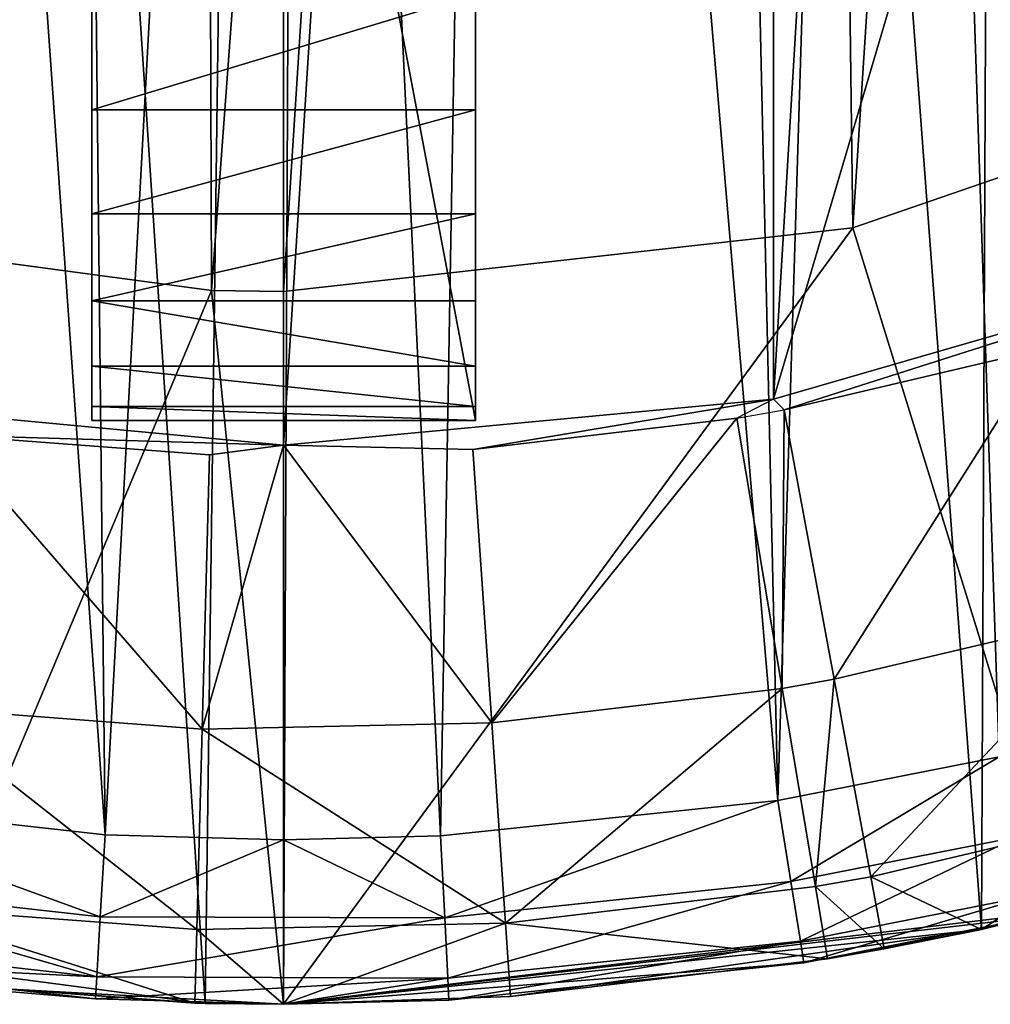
# Model space of a CAD drawing. Header units: millimetres. Extents: x 0.6 to 14.5, y 0.7 to 16.9.
# Tile 7 of 32: x 7 to 8.8, y 0.7 to 2.5. Entities that reach past the tile are written whole.
import ezdxf

# ---------------------------------------------------------------- set-up
doc = ezdxf.new("R2010")
doc.units = ezdxf.units.MM
doc.header["$LTSCALE"] = 25.4
doc.layers.get('0').update_dxf_attribs({"true_color": 0xff5454})

# ---------------------------------------------------------------- blocks, each defined once
blk = doc.blocks.new('BULB-LED-G9-7503-7504.STL')
at = {"color": 7, "true_color": 0xe6ffff}
mesh = blk.add_polyface(dxfattribs=at)
corners = [(1.7293, 13.2533, 21.5), (1.9882, 10.1797, 21.5), (1.8647, 8.8235, 21.5), (2.6406, 14.5358, 21.5), (2.3309, 11.4668, 21.5), (2.8761, 12.6385, 21.5), (3.7586, 15.5741, 21.5), (3.5857, 13.6414, 21.5), (4.3668, 14.4002, 21.5), (5.0358, 16.3243, 21.5), (5.3009, 15.0106, 21.5), (6.418, 16.7545, 21.5), (6.3023, 15.3969, 21.5), (7.3378, 15.5523, 21.5), (7.8467, 16.8464, 21.5), (8.3783, 15.4755, 21.5), (9.2614, 16.5963, 21.5), (9.3975, 15.1659, 21.5), (10.602, 16.0146, 21.5), (10.3651, 14.6244, 21.5), (11.2468, 13.8593, 21.5), (11.8117, 15.1261, 21.5), (11.9998, 12.8904, 21.5), (12.8393, 13.9684, 21.5), (12.5915, 11.7442, 21.5), (12.9854, 10.4631, 21.5), (13.6411, 12.5906, 21.5), (13.1573, 9.1155, 21.5), (13.4773, 4.6247, 21.5), (14.0821, 6.1323, 21.5), (14.1833, 11.0511, 21.5), (14.4085, 7.752, 21.5), (14.4427, 9.4151, 21.5), (0.6705, 10.1812, 21.5), (0.7599, 6.8734, 21.5), (0.568, 8.522, 21.5), (1.0632, 11.7809, 21.5), (1.2381, 5.3055, 21.5), (1.9824, 3.8847, 21.5), (1.8658, 8.6322, 21.5), (2.0041, 7.2849, 21.5), (2.9612, 2.6712, 21.5), (2.3654, 5.9912, 21.5), (2.9298, 4.8218, 21.5), (3.5857, 3.91, 21.5), (4.1331, 1.7165, 21.5), (4.4424, 3.0913, 21.5), (5.4482, 1.0611, 21.5), (5.3898, 2.4961, 21.5), (6.401, 2.1294, 21.5), (6.8509, 0.7326, 21.5), (7.3832, 1.9975, 21.5), (7.5145, 0.6957, 21.5), (7.5145, 1.9957, 21.5), (8.553, 2.1118, 21.5), (8.9379, 0.8669, 21.5), (9.5623, 2.4592, 21.5), (10.3008, 1.3734, 21.5), (10.5102, 3.0326, 21.5), (11.5457, 2.1937, 21.5), (11.3685, 3.8244, 21.5), (11.6606, 4.177, 21.5), (12.6197, 3.293, 21.5), (12.327, 5.2315, 21.5), (12.8182, 6.4442, 21.5), (13.0991, 7.7529, 21.5)]
mesh.append_faces([[corners[k] for k in face] for face in [(31, 30, 32), (33, 34, 35)]], dxfattribs={"vtx0": -1, "color": 7})
mesh.append_faces([[corners[k] for k in face] for face in [(1, 3, 4), (4, 3, 5), (5, 6, 7), (7, 6, 8), (8, 9, 10), (10, 11, 12), (12, 11, 13), (13, 14, 15), (15, 16, 17), (17, 18, 19), (19, 18, 20), (20, 21, 22), (22, 23, 24), (24, 23, 25), (25, 26, 27), (28, 26, 29), (29, 30, 31), (34, 36, 37), (37, 0, 38), (39, 0, 2), (38, 40, 41), (41, 44, 45), (45, 46, 47), (47, 49, 50), (50, 51, 52), (52, 54, 55), (55, 56, 57), (57, 58, 59), (59, 61, 62), (62, 64, 28)]], dxfattribs={"vtx0": -1, "vtx1": -1, "color": 7})
mesh.append_faces([[corners[k] for k in face] for face in [(27, 26, 28), (38, 0, 39)]], dxfattribs={"vtx0": -1, "vtx1": -1, "vtx2": -1, "color": 7})
mesh.append_faces([[corners[k] for k in face] for face in [(0, 1, 2), (1, 0, 3), (5, 3, 6), (8, 6, 9), (10, 9, 11), (13, 11, 14), (15, 14, 16), (17, 16, 18), (20, 18, 21), (22, 21, 23), (25, 23, 26), (29, 26, 30), (34, 33, 36), (37, 36, 0), (38, 39, 40), (41, 40, 42), (41, 42, 43), (41, 43, 44), (45, 44, 46), (47, 46, 48), (47, 48, 49), (50, 49, 51), (52, 51, 53), (52, 53, 54), (55, 54, 56), (57, 56, 58), (59, 58, 60), (59, 60, 61), (62, 61, 63), (62, 63, 64), (28, 64, 65), (28, 65, 27)]], dxfattribs={"vtx0": -1, "vtx2": -1, "color": 7})
at = {"color": 7, "true_color": 0xffffff}
mesh = blk.add_polyface(dxfattribs=at)
corners = [(0.7996, 6.692, 21.3), (0.6047, 9.643, 21.3), (0.5849, 8.157, 21.3), (0.8582, 11.0997, 21.3), (1.2415, 5.2974, 21.3), (1.337, 12.4777, 21.3), (1.8956, 4.0205, 21.3), (2.0247, 13.7305, 21.3), (2.7397, 2.9045, 21.3), (2.8981, 14.8157, 21.3), (3.7454, 1.9871, 21.3), (3.9278, 15.6965, 21.3), (4.8787, 1.2993, 21.3), (5.0787, 16.3432, 21.3), (6.1011, 0.8645, 21.3), (6.3121, 16.7338, 21.3), (7.3713, 0.6974, 21.3), (7.5862, 16.8552, 21.3), (7.5145, 0.6957, 21.3), (8.7875, 0.8323, 21.3), (8.8578, 16.7033, 21.3), (10.0173, 1.2378, 21.3), (10.084, 16.2832, 21.3), (11.1625, 1.8982, 21.3), (11.2233, 15.6091, 21.3), (12.1843, 2.7913, 21.3), (12.2371, 14.7038, 21.3), (13.048, 3.8869, 21.3), (13.0911, 13.5979, 21.3), (13.7246, 5.1478, 21.3), (13.7564, 12.3289, 21.3), (14.1911, 6.5315, 21.3), (14.2106, 10.9397, 21.3), (14.4317, 7.9911, 21.3), (14.4383, 9.4773, 21.3)]
mesh.append_faces([[corners[k] for k in face] for face in [(0, 1, 2), (32, 33, 34)]], dxfattribs={"vtx0": -1, "color": 7})
mesh.append_faces([[corners[k] for k in face] for face in [(1, 0, 3), (3, 4, 5), (5, 6, 7), (7, 8, 9), (9, 10, 11), (11, 12, 13), (13, 14, 15), (15, 16, 17), (17, 19, 20), (20, 21, 22), (22, 23, 24), (24, 25, 26), (26, 27, 28), (28, 29, 30), (30, 31, 32)]], dxfattribs={"vtx0": -1, "vtx1": -1, "color": 7})
mesh.append_faces([[corners[k] for k in face] for face in [(3, 0, 4), (5, 4, 6), (7, 6, 8), (9, 8, 10), (11, 10, 12), (13, 12, 14), (15, 14, 16), (17, 16, 18), (17, 18, 19), (20, 19, 21), (22, 21, 23), (24, 23, 25), (26, 25, 27), (28, 27, 29), (30, 29, 31), (32, 31, 33)]], dxfattribs={"vtx0": -1, "vtx2": -1, "color": 7})
at = {"color": 7, "true_color": 0xe6ffff}
mesh = blk.add_polyface(dxfattribs=at)
corners = [(0.8894, 8.1035, 49), (0.9077, 9.6597, 49), (0.8652, 8.883, 49), (0.9816, 7.3231, 49), (0.9794, 10.2145, 49), (1.1315, 10.9569, 49), (1.0329, 7.0371, 49), (1.2134, 6.2899, 49), (1.3435, 11.6736, 49), (1.4567, 5.5675, 49), (1.6142, 12.3629, 49), (1.7626, 4.8726, 49), (1.9805, 13.0882, 49), (1.8042, 4.7899, 49), (2.1649, 4.1558, 49), (2.3522, 13.6785, 49), (2.5761, 3.5667, 49), (2.7676, 14.2228, 49), (3.0372, 3.0245, 49), (3.2257, 14.7202, 49), (3.5265, 2.5511, 49), (3.7262, 15.1688, 49), (4.0508, 2.1352, 49), (3.8596, 15.2742, 49), (4.3877, 15.6412, 49), (4.6097, 1.7779, 49), (4.9418, 15.9493, 49), (5.2019, 1.4818, 49), (5.5207, 16.1974, 49), (5.7918, 1.2615, 49), (5.6905, 16.257, 49), (5.7564, 8.7757, 49), (5.8005, 8.3844, 49), (6.4007, 1.1057, 49), (5.9305, 8.0128, 49), (6.1399, 7.6795, 49), (6.4183, 7.4011, 49), (6.5797, 1.073, 49), (6.7517, 7.1916, 49), (7.1888, 1.005, 49), (7.1233, 7.0616, 49), (7.5145, 7.0175, 49), (7.5145, 0.9957, 49), (7.801, 1.0029, 49), (7.9058, 7.0616, 49), (8.416, 1.0676, 49), (8.2774, 7.1916, 49), (8.6107, 7.4011, 49), (8.8197, 1.1471, 49), (8.8891, 7.6795, 49), (9.4127, 1.3196, 49), (9.0986, 8.0128, 49), (9.2286, 8.3844, 49), (9.2727, 8.7757, 49), (9.3391, 16.2568, 49), (9.4571, 16.216, 49), (9.9885, 1.5546, 49), (10.0494, 15.9677, 49), (10.5457, 1.8516, 49), (10.6155, 15.6572, 49), (10.7823, 2.0006, 49), (11.1804, 15.2658, 49), (11.3107, 2.3889, 49), (11.7003, 14.8199, 49), (11.8031, 2.8309, 49), (12.1785, 14.3201, 49), (12.2585, 3.3249, 49), (12.6299, 13.7455, 49), (12.3575, 3.4454, 49), (12.7747, 4.0172, 49), (13.0265, 13.1268, 49), (13.14, 4.6281, 49), (13.3668, 12.4691, 49), (13.4533, 5.2763, 49), (13.6502, 11.7747, 49), (13.7135, 5.9605, 49), (13.7067, 11.6115, 49), (13.9198, 10.8658, 49), (13.9055, 6.6261, 49), (14.0561, 7.3769, 49), (14.0667, 10.1045, 49), (14.1424, 8.1422, 49), (14.1476, 9.3303, 49), (14.1634, 8.9202, 49), (6.287, 16.4218, 49), (5.8005, 9.1669, 49), (5.9305, 9.5385, 49), (6.1399, 9.8719, 49), (6.4183, 10.1503, 49), (6.8918, 16.5214, 49), (6.7517, 10.3597, 49), (7.1233, 10.4898, 49), (7.5145, 16.5557, 49), (7.5145, 10.5338, 49), (7.9058, 10.4898, 49), (8.1329, 16.5219, 49), (8.2774, 10.3597, 49), (8.7411, 16.422, 49), (8.6107, 10.1503, 49), (8.8891, 9.8719, 49), (9.0986, 9.5385, 49), (9.2286, 9.1669, 49)]
mesh.append_faces([[corners[k] for k in face] for face in [(0, 1, 2), (82, 81, 83)]], dxfattribs={"vtx0": -1, "color": 7})
mesh.append_faces([[corners[k] for k in face] for face in [(1, 3, 4), (4, 3, 5), (5, 7, 8), (8, 9, 10), (10, 11, 12), (12, 14, 15), (15, 16, 17), (17, 18, 19), (19, 20, 21), (21, 22, 23), (23, 22, 24), (24, 25, 26), (26, 27, 28), (28, 29, 30), (31, 29, 32), (32, 33, 34), (34, 33, 35), (35, 33, 36), (36, 37, 38), (38, 39, 40), (40, 39, 41), (41, 43, 44), (44, 45, 46), (46, 45, 47), (47, 48, 49), (49, 50, 51), (51, 50, 52), (52, 50, 53), (54, 50, 55), (55, 56, 57), (57, 58, 59), (59, 60, 61), (61, 62, 63), (63, 64, 65), (65, 66, 67), (67, 69, 70), (70, 71, 72), (72, 73, 74), (74, 75, 76), (76, 75, 77), (77, 79, 80), (80, 81, 82), (84, 88, 89), (89, 91, 92), (92, 94, 95), (95, 96, 97), (97, 99, 54)]], dxfattribs={"vtx0": -1, "vtx1": -1, "color": 7})
mesh.append_faces([[corners[k] for k in face] for face in [(30, 29, 31), (53, 50, 54)]], dxfattribs={"vtx0": -1, "vtx1": -1, "vtx2": -1, "color": 7})
mesh.append_faces([[corners[k] for k in face] for face in [(1, 0, 3), (5, 3, 6), (5, 6, 7), (8, 7, 9), (10, 9, 11), (12, 11, 13), (12, 13, 14), (15, 14, 16), (17, 16, 18), (19, 18, 20), (21, 20, 22), (24, 22, 25), (26, 25, 27), (28, 27, 29), (32, 29, 33), (36, 33, 37), (38, 37, 39), (41, 39, 42), (41, 42, 43), (44, 43, 45), (47, 45, 48), (49, 48, 50), (55, 50, 56), (57, 56, 58), (59, 58, 60), (61, 60, 62), (63, 62, 64), (65, 64, 66), (67, 66, 68), (67, 68, 69), (70, 69, 71), (72, 71, 73), (74, 73, 75), (77, 75, 78), (77, 78, 79), (80, 79, 81), (31, 84, 30), (84, 31, 85), (84, 85, 86), (84, 86, 87), (84, 87, 88), (89, 88, 90), (89, 90, 91), (92, 91, 93), (92, 93, 94), (95, 94, 96), (97, 96, 98), (97, 98, 99), (54, 99, 100), (54, 100, 101), (54, 101, 53)]], dxfattribs={"vtx0": -1, "vtx2": -1, "color": 7})
at = {"color": 7, "true_color": 0xffffff}
mesh = blk.add_polyface(dxfattribs=at)
corners = [(5.203, 14.9608, 4), (5.1245, 13.3984, 4), (5.1245, 14.5726, 4), (5.9245, 13.3984, 4), (5.4259, 15.2881, 4), (5.7584, 15.5032, 4), (6.6208, 15.7522, 4), (5.9245, 4.153, 4), (5.1245, 2.9787, 4), (5.1245, 4.153, 4), (5.203, 2.5905, 4), (5.4259, 2.2633, 4), (5.7584, 2.0482, 4), (6.6208, 1.7991, 4), (7.5145, 15.8362, 4), (7.5145, 1.7151, 4), (8.4083, 15.7522, 4), (8.4083, 1.7991, 4), (9.1045, 13.3984, 4), (9.2707, 15.5032, 4), (9.9045, 13.3984, 4), (9.6032, 15.2881, 4), (9.8261, 14.9608, 4), (9.9045, 14.5726, 4), (9.1045, 4.153, 4), (9.2707, 2.0482, 4), (9.9045, 4.153, 4), (9.6032, 2.2633, 4), (9.8261, 2.5905, 4), (9.9045, 2.9787, 4)]
mesh.append_faces([[corners[k] for k in face] for face in [(0, 1, 2), (7, 8, 9), (20, 22, 23), (28, 26, 29)]], dxfattribs={"vtx0": -1, "color": 7})
mesh.append_faces([[corners[k] for k in face] for face in [(1, 0, 3), (3, 6, 7), (8, 7, 10), (10, 7, 11), (11, 7, 12), (12, 7, 13), (13, 14, 15), (15, 16, 17), (18, 19, 20), (17, 24, 25), (24, 17, 18), (25, 26, 27), (27, 26, 28)]], dxfattribs={"vtx0": -1, "vtx1": -1, "color": 7})
mesh.append_faces([[corners[k] for k in face] for face in [(13, 7, 6), (17, 16, 18)]], dxfattribs={"vtx0": -1, "vtx1": -1, "vtx2": -1, "color": 7})
mesh.append_faces([[corners[k] for k in face] for face in [(3, 0, 4), (3, 4, 5), (3, 5, 6), (13, 6, 14), (15, 14, 16), (18, 16, 19), (20, 19, 21), (20, 21, 22), (25, 24, 26)]], dxfattribs={"vtx0": -1, "vtx2": -1, "color": 7})
at = {"color": 7, "true_color": 0xe6ffff}
mesh = blk.add_polyface(dxfattribs=at)
corners = [(1.9882, 10.1797, 48), (1.8658, 8.6322, 48), (1.8647, 8.8235, 48), (2.0041, 7.2849, 48), (2.3309, 11.4668, 48), (2.3654, 5.9912, 48), (2.8761, 12.6385, 48), (2.9298, 4.8218, 48), (3.5857, 13.6414, 48), (3.5857, 3.91, 48), (4.3668, 14.4002, 48), (4.4424, 3.0913, 48), (5.3009, 15.0106, 48), (5.3898, 2.4961, 48), (6.3023, 15.3969, 48), (6.401, 2.1294, 48), (7.3378, 15.5523, 48), (7.3832, 1.9975, 48), (8.3783, 15.4755, 48), (7.5145, 1.9957, 48), (8.553, 2.1118, 48), (9.3975, 15.1659, 48), (9.5623, 2.4592, 48), (10.3651, 14.6244, 48), (10.5102, 3.0326, 48), (11.2468, 13.8593, 48), (11.3685, 3.8244, 48), (11.9998, 12.8904, 48), (11.6606, 4.177, 48), (12.327, 5.2315, 48), (12.5915, 11.7442, 48), (12.8182, 6.4442, 48), (12.9854, 10.4631, 48), (13.0991, 7.7529, 48), (13.1573, 9.1155, 48)]
mesh.append_faces([[corners[k] for k in face] for face in [(0, 1, 2), (33, 32, 34)]], dxfattribs={"vtx0": -1, "color": 7})
mesh.append_faces([[corners[k] for k in face] for face in [(1, 0, 3), (3, 4, 5), (5, 6, 7), (7, 8, 9), (9, 10, 11), (11, 12, 13), (13, 14, 15), (15, 16, 17), (17, 18, 19), (19, 18, 20), (20, 21, 22), (22, 23, 24), (24, 25, 26), (26, 27, 28), (28, 27, 29), (29, 30, 31), (31, 32, 33)]], dxfattribs={"vtx0": -1, "vtx1": -1, "color": 7})
mesh.append_faces([[corners[k] for k in face] for face in [(3, 0, 4), (5, 4, 6), (7, 6, 8), (9, 8, 10), (11, 10, 12), (13, 12, 14), (15, 14, 16), (17, 16, 18), (20, 18, 21), (22, 21, 23), (24, 23, 25), (26, 25, 27), (29, 27, 30), (31, 30, 32)]], dxfattribs={"vtx0": -1, "vtx2": -1, "color": 7})
at = {"color": 7, "true_color": 0xffffff}
mesh = blk.add_polyface(dxfattribs=at)
corners = [(9.6936, 15.3619, 16.6), (9.2707, 15.5032, 16.6), (9.2249, 15.5556, 16.6), (9.6032, 15.2881, 16.6), (9.8261, 14.9608, 16.6), (10.1452, 15.1234, 16.6), (9.9045, 14.5726, 16.6), (9.9045, 13.3984, 16.6), (9.9045, 4.153, 16.6), (9.9045, 2.9787, 16.6), (9.2707, 2.0482, 16.6), (8.4277, 1.7799, 16.6), (8.4083, 1.7991, 16.6), (8.9004, 1.8912, 16.6), (9.3621, 2.047, 16.6), (9.6032, 2.2633, 16.6), (9.8123, 2.247, 16.6), (9.8261, 2.5905, 16.6), (10.2501, 2.4912, 16.6), (10.5796, 14.8406, 16.6), (10.6133, 2.7351, 16.6), (10.7422, 14.7198, 16.6), (11.0253, 3.0636, 16.6), (11.1612, 14.3658, 16.6), (11.4122, 3.4309, 16.6), (11.5516, 13.9718, 16.6), (11.7732, 3.8363, 16.6), (11.9131, 13.5383, 16.6), (12.0443, 4.1903, 16.6), (12.0344, 13.3749, 16.6), (12.3618, 12.8762, 16.6), (12.3608, 4.6735, 16.6), (12.6401, 5.1851, 16.6), (12.6493, 12.3475, 16.6), (12.8816, 5.7241, 16.6), (12.8965, 11.79, 16.6), (13.0843, 6.2892, 16.6), (13.0181, 11.4622, 16.6), (13.2017, 10.8532, 16.6), (13.149, 6.5045, 16.6), (13.2983, 7.1167, 16.6), (13.3371, 10.2309, 16.6), (13.4003, 7.7403, 16.6), (13.4242, 9.5973, 16.6), (13.4549, 8.3738, 16.6), (13.4611, 9.0159, 16.6), (9.1045, 4.153, 16.6), (9.1045, 13.3984, 16.6)]
mesh.append_faces([[corners[k] for k in face] for face in [(0, 1, 2), (10, 11, 12), (44, 43, 45), (7, 46, 47)]], dxfattribs={"vtx0": -1, "color": 7})
mesh.append_faces([[corners[k] for k in face] for face in [(1, 0, 3), (3, 0, 4), (4, 5, 6), (6, 5, 7), (8, 5, 9), (11, 10, 13), (13, 10, 14), (14, 15, 16), (16, 17, 18), (18, 19, 20), (20, 21, 22), (22, 23, 24), (24, 25, 26), (26, 27, 28), (28, 30, 31), (31, 30, 32), (32, 33, 34), (34, 35, 36), (36, 38, 39), (39, 38, 40), (40, 41, 42), (42, 43, 44), (46, 7, 8)]], dxfattribs={"vtx0": -1, "vtx1": -1, "color": 7})
mesh.append_faces([[corners[k] for k in face] for face in [(7, 5, 8), (18, 9, 5)]], dxfattribs={"vtx0": -1, "vtx1": -1, "vtx2": -1, "color": 7})
mesh.append_faces([[corners[k] for k in face] for face in [(4, 0, 5), (14, 10, 15), (16, 15, 17), (18, 17, 9), (18, 5, 19), (20, 19, 21), (22, 21, 23), (24, 23, 25), (26, 25, 27), (28, 27, 29), (28, 29, 30), (32, 30, 33), (34, 33, 35), (36, 35, 37), (36, 37, 38), (40, 38, 41), (42, 41, 43)]], dxfattribs={"vtx0": -1, "vtx2": -1, "color": 7})
at = {"color": 8, "true_color": 0x7c7b7b}
mesh = blk.add_polyface(dxfattribs=at)
corners = [(7.1645, 5.4606, 4), (7.1645, 1.7606, 1), (7.1645, 1.7606, 4), (7.1645, 1.7857, 0.7775), (7.1645, 1.9787, 0.3765), (7.1645, 2.1371, 0.2182), (7.1645, 2.3267, 0.099), (7.1645, 2.5381, 0.0251), (7.1645, 2.7606, 0), (7.1645, 4.4606, 0), (7.1645, 4.6831, 0.0251), (7.1645, 4.8945, 0.099), (7.1645, 5.2424, 0.3765), (7.1645, 5.3615, 0.5661), (7.1645, 5.4355, 0.7775), (7.1645, 5.4606, 1)]
mesh.append_faces([[corners[k] for k in face] for face in [(0, 1, 2), (14, 0, 15)]], dxfattribs={"vtx0": -1, "color": 8})
mesh.append_faces([[corners[k] for k in face] for face in [(1, 0, 3), (3, 0, 4), (4, 0, 5), (5, 0, 6), (6, 0, 7), (7, 0, 8), (8, 0, 9), (9, 0, 10), (10, 0, 11), (11, 0, 12), (12, 0, 13), (13, 0, 14)]], dxfattribs={"vtx0": -1, "vtx1": -1, "color": 8})
mesh = blk.add_polyface(dxfattribs=at)
corners = [(7.8645, 1.7606, 4), (7.1645, 5.4606, 4), (7.1645, 1.7606, 4), (7.8645, 5.4606, 4)]
mesh.append_faces([[corners[k] for k in face] for face in [(0, 1, 2), (1, 0, 3)]], dxfattribs={"vtx0": -1, "color": 8})
mesh = blk.add_polyface(dxfattribs=at)
corners = [(7.8645, 1.7857, 0.7775), (7.8645, 1.7606, 4), (7.8645, 1.7606, 1), (7.8645, 5.4606, 4), (7.8645, 1.9787, 0.3765), (7.8645, 2.1371, 0.2182), (7.8645, 2.3267, 0.099), (7.8645, 2.5381, 0.0251), (7.8645, 2.7606, 0), (7.8645, 4.4606, 0), (7.8645, 4.6831, 0.0251), (7.8645, 4.8945, 0.099), (7.8645, 5.2424, 0.3765), (7.8645, 5.3615, 0.5661), (7.8645, 5.4355, 0.7775), (7.8645, 5.4606, 1)]
mesh.append_faces([[corners[k] for k in face] for face in [(0, 1, 2), (3, 14, 15)]], dxfattribs={"vtx0": -1, "color": 8})
mesh.append_faces([[corners[k] for k in face] for face in [(1, 0, 3)]], dxfattribs={"vtx0": -1, "vtx1": -1, "color": 8})
mesh.append_faces([[corners[k] for k in face] for face in [(3, 0, 4), (3, 4, 5), (3, 5, 6), (3, 6, 7), (3, 7, 8), (3, 8, 9), (3, 9, 10), (3, 10, 11), (3, 11, 12), (3, 12, 13), (3, 13, 14)]], dxfattribs={"vtx0": -1, "vtx2": -1, "color": 8})
mesh = blk.add_polyface(dxfattribs=at)
corners = [(7.8645, 2.5381, 0.0251), (7.1645, 2.3267, 0.099), (7.1645, 2.5381, 0.0251), (7.8645, 2.3267, 0.099)]
mesh.append_faces([[corners[k] for k in face] for face in [(0, 1, 2), (1, 0, 3)]], dxfattribs={"vtx0": -1, "color": 8})
at = {"color": 7, "true_color": 0xe6ffff}
mesh = blk.add_polyface(dxfattribs=at)
corners = [(8.553, 2.1118, 48), (9.5623, 2.4592, 21.5), (8.553, 2.1118, 21.5), (9.5623, 2.4592, 48)]
mesh.append_faces([[corners[k] for k in face] for face in [(0, 1, 2), (1, 0, 3)]], dxfattribs={"vtx0": -1, "color": 7})
at = {"color": 8, "true_color": 0x7c7b7b}
mesh = blk.add_polyface(dxfattribs=at)
corners = [(7.8645, 2.3267, 0.099), (7.1645, 2.1371, 0.2182), (7.1645, 2.3267, 0.099), (7.8645, 2.1371, 0.2182)]
mesh.append_faces([[corners[k] for k in face] for face in [(0, 1, 2), (1, 0, 3)]], dxfattribs={"vtx0": -1, "color": 8})
mesh = blk.add_polyface(dxfattribs=at)
corners = [(7.8645, 2.1371, 0.2182), (7.1645, 1.9787, 0.3765), (7.1645, 2.1371, 0.2182), (7.8645, 1.9787, 0.3765)]
mesh.append_faces([[corners[k] for k in face] for face in [(0, 1, 2), (1, 0, 3)]], dxfattribs={"vtx0": -1, "color": 8})
at = {"color": 7, "true_color": 0xe6ffff}
mesh = blk.add_polyface(dxfattribs=at)
corners = [(6.401, 2.1294, 48), (7.3832, 1.9975, 21.5), (6.401, 2.1294, 21.5), (7.3832, 1.9975, 48)]
mesh.append_faces([[corners[k] for k in face] for face in [(0, 1, 2), (1, 0, 3)]], dxfattribs={"vtx0": -1, "color": 7})
mesh = blk.add_polyface(dxfattribs=at)
corners = [(7.5145, 1.9957, 48), (8.553, 2.1118, 21.5), (7.5145, 1.9957, 21.5), (8.553, 2.1118, 48)]
mesh.append_faces([[corners[k] for k in face] for face in [(0, 1, 2), (1, 0, 3)]], dxfattribs={"vtx0": -1, "color": 7})
at = {"color": 7, "true_color": 0xffffff}
mesh = blk.add_polyface(dxfattribs=at)
corners = [(9.2707, 2.0482, 16.6), (8.4083, 1.7991, 4), (9.2707, 2.0482, 4), (8.4083, 1.7991, 16.6)]
mesh.append_faces([[corners[k] for k in face] for face in [(0, 1, 2), (1, 0, 3)]], dxfattribs={"vtx0": -1, "color": 7})
at = {"color": 7, "true_color": 0xe6ffff}
mesh = blk.add_polyface(dxfattribs=at)
corners = [(7.3832, 1.9975, 48), (7.5145, 1.9957, 21.5), (7.3832, 1.9975, 21.5), (7.5145, 1.9957, 48)]
mesh.append_faces([[corners[k] for k in face] for face in [(0, 1, 2), (1, 0, 3)]], dxfattribs={"vtx0": -1, "color": 7})
at = {"color": 8, "true_color": 0x7c7b7b}
mesh = blk.add_polyface(dxfattribs=at)
corners = [(7.8645, 1.8596, 0.5661), (7.1645, 1.9787, 0.3765), (7.8645, 1.9787, 0.3765), (7.1645, 1.8596, 0.5661)]
mesh.append_faces([[corners[k] for k in face] for face in [(0, 1, 2), (1, 0, 3)]], dxfattribs={"vtx0": -1, "color": 8})
at = {"color": 7, "true_color": 0xffffff}
mesh = blk.add_polyface(dxfattribs=at)
corners = [(8.9004, 1.8912, 16.6), (8.5189, 1.2883, 16.734), (8.4277, 1.7799, 16.6), (9.0379, 1.4105, 16.734)]
mesh.append_faces([[corners[k] for k in face] for face in [(0, 1, 2), (1, 0, 3)]], dxfattribs={"vtx0": -1, "color": 7})
at = {"color": 8, "true_color": 0x7c7b7b}
mesh = blk.add_polyface(dxfattribs=at)
corners = [(7.8645, 1.7857, 0.7775), (7.1645, 1.8596, 0.5661), (7.8645, 1.8596, 0.5661), (7.1645, 1.7857, 0.7775)]
mesh.append_faces([[corners[k] for k in face] for face in [(0, 1, 2), (1, 0, 3)]], dxfattribs={"vtx0": -1, "color": 8})
at = {"color": 7, "true_color": 0xffffff}
mesh = blk.add_polyface(dxfattribs=at)
corners = [(7.5145, 1.7151, 16.6), (6.9017, 1.7335, 16.6), (6.6208, 1.7991, 16.6), (7.3795, 1.6975, 16.6)]
mesh.append_faces([[corners[k] for k in face] for face in [(0, 1, 2), (1, 0, 3)]], dxfattribs={"vtx0": -1, "color": 7})
mesh = blk.add_polyface(dxfattribs=at)
corners = [(7.5145, 1.7151, 16.6), (6.6208, 1.7991, 4), (7.5145, 1.7151, 4), (6.6208, 1.7991, 16.6)]
mesh.append_faces([[corners[k] for k in face] for face in [(0, 1, 2), (1, 0, 3)]], dxfattribs={"vtx0": -1, "color": 7})
mesh = blk.add_polyface(dxfattribs=at)
corners = [(8.4083, 1.7991, 16.6), (7.8594, 1.7076, 16.6), (7.5145, 1.7151, 16.6), (8.3413, 1.7647, 16.6)]
mesh.append_faces([[corners[k] for k in face] for face in [(0, 1, 2), (1, 0, 3)]], dxfattribs={"vtx0": -1, "color": 7})
mesh = blk.add_polyface(dxfattribs=at)
corners = [(8.4083, 1.7991, 16.6), (7.5145, 1.7151, 4), (8.4083, 1.7991, 4), (7.5145, 1.7151, 16.6)]
mesh.append_faces([[corners[k] for k in face] for face in [(0, 1, 2), (1, 0, 3)]], dxfattribs={"vtx0": -1, "color": 7})
at = {"color": 8, "true_color": 0x7c7b7b}
mesh = blk.add_polyface(dxfattribs=at)
corners = [(7.8645, 1.7606, 1), (7.1645, 1.7857, 0.7775), (7.8645, 1.7857, 0.7775), (7.1645, 1.7606, 1)]
mesh.append_faces([[corners[k] for k in face] for face in [(0, 1, 2), (1, 0, 3)]], dxfattribs={"vtx0": -1, "color": 8})
at = {"color": 7, "true_color": 0xffffff}
mesh = blk.add_polyface(dxfattribs=at)
corners = [(8.4277, 1.7799, 16.6), (8.424, 1.2715, 16.734), (8.3413, 1.7647, 16.6), (8.5189, 1.2883, 16.734)]
mesh.append_faces([[corners[k] for k in face] for face in [(0, 1, 2), (1, 0, 3)]], dxfattribs={"vtx0": -1, "color": 7})
at = {"color": 8, "true_color": 0x7c7b7b}
mesh = blk.add_polyface(dxfattribs=at)
corners = [(7.8645, 1.7606, 4), (7.1645, 1.7606, 1), (7.8645, 1.7606, 1), (7.1645, 1.7606, 4)]
mesh.append_faces([[corners[k] for k in face] for face in [(0, 1, 2), (1, 0, 3)]], dxfattribs={"vtx0": -1, "color": 8})
at = {"color": 7, "true_color": 0xffffff}
mesh = blk.add_polyface(dxfattribs=at)
corners = [(8.3413, 1.7647, 16.6), (7.8941, 1.2088, 16.734), (7.8594, 1.7076, 16.6), (8.424, 1.2715, 16.734)]
mesh.append_faces([[corners[k] for k in face] for face in [(0, 1, 2), (1, 0, 3)]], dxfattribs={"vtx0": -1, "color": 7})
mesh = blk.add_polyface(dxfattribs=at)
corners = [(6.9017, 1.7335, 16.6), (7.366, 1.1977, 16.734), (6.8403, 1.2373, 16.734), (7.3795, 1.6975, 16.6)]
mesh.append_faces([[corners[k] for k in face] for face in [(0, 1, 2), (1, 0, 3)]], dxfattribs={"vtx0": -1, "color": 7})
mesh = blk.add_polyface(dxfattribs=at)
corners = [(7.5145, 1.7151, 16.6), (7.366, 1.1977, 16.734), (7.3795, 1.6975, 16.6)]
mesh.append_faces([[corners[k] for k in face] for face in [(0, 1, 2)]], dxfattribs={"color": 7})
mesh = blk.add_polyface(dxfattribs=at)
corners = [(7.8941, 1.2088, 16.734), (7.366, 1.1977, 16.734), (7.5145, 1.7151, 16.6)]
mesh.append_faces([[corners[k] for k in face] for face in [(0, 1, 2)]], dxfattribs={"color": 7})
mesh = blk.add_polyface(dxfattribs=at)
corners = [(7.8941, 1.2088, 16.734), (7.5145, 1.7151, 16.6), (7.8594, 1.7076, 16.6)]
mesh.append_faces([[corners[k] for k in face] for face in [(0, 1, 2)]], dxfattribs={"color": 7})
mesh = blk.add_polyface(dxfattribs=at)
corners = [(9.0379, 1.4105, 16.734), (8.5857, 0.9284, 17.1), (8.5189, 1.2883, 16.734), (9.1386, 1.0586, 17.1)]
mesh.append_faces([[corners[k] for k in face] for face in [(0, 1, 2), (1, 0, 3)]], dxfattribs={"vtx0": -1, "color": 7})
mesh = blk.add_polyface(dxfattribs=at)
corners = [(8.5189, 1.2883, 16.734), (8.4846, 0.9106, 17.1), (8.424, 1.2715, 16.734), (8.5857, 0.9284, 17.1)]
mesh.append_faces([[corners[k] for k in face] for face in [(0, 1, 2), (1, 0, 3)]], dxfattribs={"vtx0": -1, "color": 7})
mesh = blk.add_polyface(dxfattribs=at)
corners = [(8.424, 1.2715, 16.734), (7.9194, 0.8437, 17.1), (7.8941, 1.2088, 16.734), (8.4846, 0.9106, 17.1)]
mesh.append_faces([[corners[k] for k in face] for face in [(0, 1, 2), (1, 0, 3)]], dxfattribs={"vtx0": -1, "color": 7})
mesh = blk.add_polyface(dxfattribs=at)
corners = [(6.8403, 1.2373, 16.734), (7.3561, 0.8318, 17.1), (6.7954, 0.874, 17.1), (7.366, 1.1977, 16.734)]
mesh.append_faces([[corners[k] for k in face] for face in [(0, 1, 2), (1, 0, 3)]], dxfattribs={"vtx0": -1, "color": 7})
mesh = blk.add_polyface(dxfattribs=at)
corners = [(8.7875, 0.8323, 21.3), (9.7255, 1.1154, 17.6), (10.0173, 1.2378, 21.3)]
mesh.append_faces([[corners[k] for k in face] for face in [(0, 1, 2)]], dxfattribs={"color": 7})
mesh = blk.add_polyface(dxfattribs=at)
corners = [(7.9194, 0.8437, 17.1), (7.366, 1.1977, 16.734), (7.8941, 1.2088, 16.734), (7.3561, 0.8318, 17.1)]
mesh.append_faces([[corners[k] for k in face] for face in [(0, 1, 2), (1, 0, 3)]], dxfattribs={"vtx0": -1, "color": 7})
at = {"color": 7, "true_color": 0xe6ffff}
mesh = blk.add_polyface(dxfattribs=at)
corners = [(8.4397, 0.9194, 48.9598), (8.8197, 1.1471, 49), (8.416, 1.0676, 49), (8.8539, 1.0011, 48.9598)]
mesh.append_faces([[corners[k] for k in face] for face in [(0, 1, 2), (1, 0, 3)]], dxfattribs={"vtx0": -1, "color": 7})
at = {"color": 7, "true_color": 0xffffff}
mesh = blk.add_polyface(dxfattribs=at)
corners = [(8.7875, 0.8323, 21.3), (9.1755, 0.9298, 17.6), (9.7255, 1.1154, 17.6)]
mesh.append_faces([[corners[k] for k in face] for face in [(0, 1, 2)]], dxfattribs={"color": 7})
at = {"color": 7, "true_color": 0xe6ffff}
mesh = blk.add_polyface(dxfattribs=at)
corners = [(7.1802, 0.8553, 48.9598), (6.5797, 1.073, 49), (6.5551, 0.925, 48.9598), (7.1888, 1.005, 49)]
mesh.append_faces([[corners[k] for k in face] for face in [(0, 1, 2), (1, 0, 3)]], dxfattribs={"vtx0": -1, "color": 7})
mesh = blk.add_polyface(dxfattribs=at)
corners = [(7.8086, 0.8531, 48.9598), (8.416, 1.0676, 49), (7.801, 1.0029, 49), (8.4397, 0.9194, 48.9598)]
mesh.append_faces([[corners[k] for k in face] for face in [(0, 1, 2), (1, 0, 3)]], dxfattribs={"vtx0": -1, "color": 7})
at = {"color": 7, "true_color": 0xffffff}
mesh = blk.add_polyface(dxfattribs=at)
corners = [(8.7875, 0.8323, 17.6), (8.5857, 0.9284, 17.1), (9.1386, 1.0586, 17.1)]
mesh.append_faces([[corners[k] for k in face] for face in [(0, 1, 2)]], dxfattribs={"color": 7})
mesh = blk.add_polyface(dxfattribs=at)
corners = [(8.7875, 0.8323, 17.6), (9.1386, 1.0586, 17.1), (9.1755, 0.9298, 17.6)]
mesh.append_faces([[corners[k] for k in face] for face in [(0, 1, 2)]], dxfattribs={"color": 7})
at = {"color": 7, "true_color": 0xe6ffff}
mesh = blk.add_polyface(dxfattribs=at)
corners = [(7.5145, 0.9957, 49), (7.1888, 1.005, 49), (7.1802, 0.8553, 48.9598)]
mesh.append_faces([[corners[k] for k in face] for face in [(0, 1, 2)]], dxfattribs={"color": 7})
mesh = blk.add_polyface(dxfattribs=at)
corners = [(7.8086, 0.8531, 48.9598), (7.5145, 0.9957, 49), (7.1802, 0.8553, 48.9598)]
mesh.append_faces([[corners[k] for k in face] for face in [(0, 1, 2)]], dxfattribs={"color": 7})
mesh = blk.add_polyface(dxfattribs=at)
corners = [(7.8086, 0.8531, 48.9598), (7.801, 1.0029, 49), (7.5145, 0.9957, 49)]
mesh.append_faces([[corners[k] for k in face] for face in [(0, 1, 2)]], dxfattribs={"color": 7})
mesh = blk.add_polyface(dxfattribs=at)
corners = [(8.4571, 0.811, 48.85), (8.8539, 1.0011, 48.9598), (8.4397, 0.9194, 48.9598), (8.879, 0.8942, 48.85)]
mesh.append_faces([[corners[k] for k in face] for face in [(0, 1, 2), (1, 0, 3)]], dxfattribs={"vtx0": -1, "color": 7})
mesh = blk.add_polyface(dxfattribs=at)
corners = [(7.1739, 0.7456, 48.85), (6.5551, 0.925, 48.9598), (6.5371, 0.8167, 48.85), (7.1802, 0.8553, 48.9598)]
mesh.append_faces([[corners[k] for k in face] for face in [(0, 1, 2), (1, 0, 3)]], dxfattribs={"vtx0": -1, "color": 7})
mesh = blk.add_polyface(dxfattribs=at)
corners = [(7.8141, 0.7434, 48.85), (8.4397, 0.9194, 48.9598), (7.8086, 0.8531, 48.9598), (8.4571, 0.811, 48.85)]
mesh.append_faces([[corners[k] for k in face] for face in [(0, 1, 2), (1, 0, 3)]], dxfattribs={"vtx0": -1, "color": 7})
at = {"color": 7, "true_color": 0xffffff}
mesh = blk.add_polyface(dxfattribs=at)
corners = [(8.6102, 0.7967, 17.6), (8.4846, 0.9106, 17.1), (8.5857, 0.9284, 17.1), (8.5067, 0.7784, 17.6)]
mesh.append_faces([[corners[k] for k in face] for face in [(0, 1, 2), (1, 0, 3)]], dxfattribs={"vtx0": -1, "color": 7})
mesh = blk.add_polyface(dxfattribs=at)
corners = [(8.6102, 0.7967, 17.6), (8.5857, 0.9284, 17.1), (8.7875, 0.8323, 17.6)]
mesh.append_faces([[corners[k] for k in face] for face in [(0, 1, 2)]], dxfattribs={"color": 7})
mesh = blk.add_polyface(dxfattribs=at)
corners = [(8.7875, 0.8323, 21.3), (8.7875, 0.8323, 17.6), (9.1755, 0.9298, 17.6)]
mesh.append_faces([[corners[k] for k in face] for face in [(0, 1, 2)]], dxfattribs={"color": 7})
mesh = blk.add_polyface(dxfattribs=at)
corners = [(8.5067, 0.7784, 17.6), (7.9194, 0.8437, 17.1), (8.4846, 0.9106, 17.1), (7.9287, 0.71, 17.6)]
mesh.append_faces([[corners[k] for k in face] for face in [(0, 1, 2), (1, 0, 3)]], dxfattribs={"vtx0": -1, "color": 7})
at = {"color": 7, "true_color": 0xe6ffff}
mesh = blk.add_polyface(dxfattribs=at)
corners = [(8.879, 0.8942, 48.85), (8.4635, 0.7713, 48.7), (8.8882, 0.8551, 48.7), (8.4571, 0.811, 48.85)]
mesh.append_faces([[corners[k] for k in face] for face in [(0, 1, 2), (1, 0, 3)]], dxfattribs={"vtx0": -1, "color": 7})
at = {"color": 7, "true_color": 0xffffff}
mesh = blk.add_polyface(dxfattribs=at)
corners = [(6.1011, 0.8645, 21.3), (6.7789, 0.7411, 17.6), (7.3713, 0.6974, 21.3)]
mesh.append_faces([[corners[k] for k in face] for face in [(0, 1, 2)]], dxfattribs={"color": 7})
mesh = blk.add_polyface(dxfattribs=at)
corners = [(7.3524, 0.6979, 17.6), (6.7954, 0.874, 17.1), (7.3561, 0.8318, 17.1), (6.7789, 0.7411, 17.6)]
mesh.append_faces([[corners[k] for k in face] for face in [(0, 1, 2), (1, 0, 3)]], dxfattribs={"vtx0": -1, "color": 7})
at = {"color": 7, "true_color": 0xe6ffff}
mesh = blk.add_polyface(dxfattribs=at)
corners = [(8.9379, 0.8669, 48.7), (7.5145, 0.6957, 21.5), (8.9379, 0.8669, 21.5)]
mesh.append_faces([[corners[k] for k in face] for face in [(0, 1, 2)]], dxfattribs={"color": 7})
mesh = blk.add_polyface(dxfattribs=at)
corners = [(8.8882, 0.8551, 48.7), (7.5145, 0.6957, 21.5), (8.9379, 0.8669, 48.7)]
mesh.append_faces([[corners[k] for k in face] for face in [(0, 1, 2)]], dxfattribs={"color": 7})
mesh = blk.add_polyface(dxfattribs=at)
corners = [(7.8086, 0.8531, 48.9598), (7.1739, 0.7456, 48.85), (7.8141, 0.7434, 48.85), (7.1802, 0.8553, 48.9598)]
mesh.append_faces([[corners[k] for k in face] for face in [(0, 1, 2), (1, 0, 3)]], dxfattribs={"vtx0": -1, "color": 7})
mesh = blk.add_polyface(dxfattribs=at)
corners = [(8.4635, 0.7713, 48.7), (7.5145, 0.6957, 21.5), (8.8882, 0.8551, 48.7)]
mesh.append_faces([[corners[k] for k in face] for face in [(0, 1, 2)]], dxfattribs={"color": 7})
at = {"color": 7, "true_color": 0xffffff}
mesh = blk.add_polyface(dxfattribs=at)
corners = [(7.3524, 0.6979, 17.6), (7.3561, 0.8318, 17.1), (7.5145, 0.6957, 17.6)]
mesh.append_faces([[corners[k] for k in face] for face in [(0, 1, 2)]], dxfattribs={"color": 7})
mesh = blk.add_polyface(dxfattribs=at)
corners = [(7.5145, 0.6957, 17.6), (7.3561, 0.8318, 17.1), (7.9194, 0.8437, 17.1)]
mesh.append_faces([[corners[k] for k in face] for face in [(0, 1, 2)]], dxfattribs={"color": 7})
mesh = blk.add_polyface(dxfattribs=at)
corners = [(7.5145, 0.6957, 17.6), (7.9194, 0.8437, 17.1), (7.9287, 0.71, 17.6)]
mesh.append_faces([[corners[k] for k in face] for face in [(0, 1, 2)]], dxfattribs={"color": 7})
mesh = blk.add_polyface(dxfattribs=at)
corners = [(7.5145, 0.6957, 21.3), (7.9287, 0.71, 17.6), (8.7875, 0.8323, 21.3)]
mesh.append_faces([[corners[k] for k in face] for face in [(0, 1, 2)]], dxfattribs={"color": 7})
mesh = blk.add_polyface(dxfattribs=at)
corners = [(8.7875, 0.8323, 21.3), (7.9287, 0.71, 17.6), (8.5067, 0.7784, 17.6)]
mesh.append_faces([[corners[k] for k in face] for face in [(0, 1, 2)]], dxfattribs={"color": 7})
mesh = blk.add_polyface(dxfattribs=at)
corners = [(8.7875, 0.8323, 21.3), (8.5067, 0.7784, 17.6), (8.6102, 0.7967, 17.6)]
mesh.append_faces([[corners[k] for k in face] for face in [(0, 1, 2)]], dxfattribs={"color": 7})
mesh = blk.add_polyface(dxfattribs=at)
corners = [(8.7875, 0.8323, 21.3), (8.6102, 0.7967, 17.6), (8.7875, 0.8323, 17.6)]
mesh.append_faces([[corners[k] for k in face] for face in [(0, 1, 2)]], dxfattribs={"color": 7})
at = {"color": 7, "true_color": 0xe6ffff}
mesh = blk.add_polyface(dxfattribs=at)
corners = [(7.1739, 0.7456, 48.85), (6.5305, 0.7771, 48.7), (7.1716, 0.7055, 48.7), (6.5371, 0.8167, 48.85)]
mesh.append_faces([[corners[k] for k in face] for face in [(0, 1, 2), (1, 0, 3)]], dxfattribs={"vtx0": -1, "color": 7})
mesh = blk.add_polyface(dxfattribs=at)
corners = [(8.4571, 0.811, 48.85), (7.8162, 0.7033, 48.7), (8.4635, 0.7713, 48.7), (7.8141, 0.7434, 48.85)]
mesh.append_faces([[corners[k] for k in face] for face in [(0, 1, 2), (1, 0, 3)]], dxfattribs={"vtx0": -1, "color": 7})
mesh = blk.add_polyface(dxfattribs=at)
corners = [(6.5305, 0.7771, 48.7), (6.8509, 0.7326, 21.5), (7.1716, 0.7055, 48.7)]
mesh.append_faces([[corners[k] for k in face] for face in [(0, 1, 2)]], dxfattribs={"color": 7})
mesh = blk.add_polyface(dxfattribs=at)
corners = [(7.8162, 0.7033, 48.7), (7.5145, 0.6957, 21.5), (8.4635, 0.7713, 48.7)]
mesh.append_faces([[corners[k] for k in face] for face in [(0, 1, 2)]], dxfattribs={"color": 7})
at = {"color": 7, "true_color": 0xffffff}
mesh = blk.add_polyface(dxfattribs=at)
corners = [(7.3713, 0.6974, 21.3), (6.7789, 0.7411, 17.6), (7.3524, 0.6979, 17.6)]
mesh.append_faces([[corners[k] for k in face] for face in [(0, 1, 2)]], dxfattribs={"color": 7})
at = {"color": 7, "true_color": 0xe6ffff}
mesh = blk.add_polyface(dxfattribs=at)
corners = [(7.1739, 0.7456, 48.85), (7.1716, 0.7055, 48.7), (7.8141, 0.7434, 48.85)]
mesh.append_faces([[corners[k] for k in face] for face in [(0, 1, 2)]], dxfattribs={"color": 7})
mesh = blk.add_polyface(dxfattribs=at)
corners = [(7.8141, 0.7434, 48.85), (7.1716, 0.7055, 48.7), (7.5145, 0.6957, 48.7)]
mesh.append_faces([[corners[k] for k in face] for face in [(0, 1, 2)]], dxfattribs={"color": 7})
mesh = blk.add_polyface(dxfattribs=at)
corners = [(7.8141, 0.7434, 48.85), (7.5145, 0.6957, 48.7), (7.8162, 0.7033, 48.7)]
mesh.append_faces([[corners[k] for k in face] for face in [(0, 1, 2)]], dxfattribs={"color": 7})
mesh = blk.add_polyface(dxfattribs=at)
corners = [(7.1716, 0.7055, 48.7), (6.8509, 0.7326, 21.5), (7.5145, 0.6957, 21.5)]
mesh.append_faces([[corners[k] for k in face] for face in [(0, 1, 2)]], dxfattribs={"color": 7})
mesh = blk.add_polyface(dxfattribs=at)
corners = [(7.1716, 0.7055, 48.7), (7.5145, 0.6957, 21.5), (7.5145, 0.6957, 48.7)]
mesh.append_faces([[corners[k] for k in face] for face in [(0, 1, 2)]], dxfattribs={"color": 7})
at = {"color": 7, "true_color": 0xffffff}
mesh = blk.add_polyface(dxfattribs=at)
corners = [(7.5145, 0.6957, 21.3), (7.5145, 0.6957, 17.6), (7.9287, 0.71, 17.6)]
mesh.append_faces([[corners[k] for k in face] for face in [(0, 1, 2)]], dxfattribs={"color": 7})
at = {"color": 7, "true_color": 0xe6ffff}
mesh = blk.add_polyface(dxfattribs=at)
corners = [(7.5145, 0.6957, 48.7), (7.5145, 0.6957, 21.5), (7.8162, 0.7033, 48.7)]
mesh.append_faces([[corners[k] for k in face] for face in [(0, 1, 2)]], dxfattribs={"color": 7})
at = {"color": 7, "true_color": 0xffffff}
mesh = blk.add_polyface(dxfattribs=at)
corners = [(7.3713, 0.6974, 21.3), (7.3524, 0.6979, 17.6), (7.5145, 0.6957, 17.6)]
mesh.append_faces([[corners[k] for k in face] for face in [(0, 1, 2)]], dxfattribs={"color": 7})
mesh = blk.add_polyface(dxfattribs=at)
corners = [(7.3713, 0.6974, 21.3), (7.5145, 0.6957, 17.6), (7.5145, 0.6957, 21.3)]
mesh.append_faces([[corners[k] for k in face] for face in [(0, 1, 2)]], dxfattribs={"color": 7})

msp = doc.modelspace()

# ---------------------------------------------------------------- block references
at = {"color": 0}
msp.add_blockref('BULB-LED-G9-7503-7504.STL', (0, 0), dxfattribs=at)

doc.saveas('drawing.dxf')
